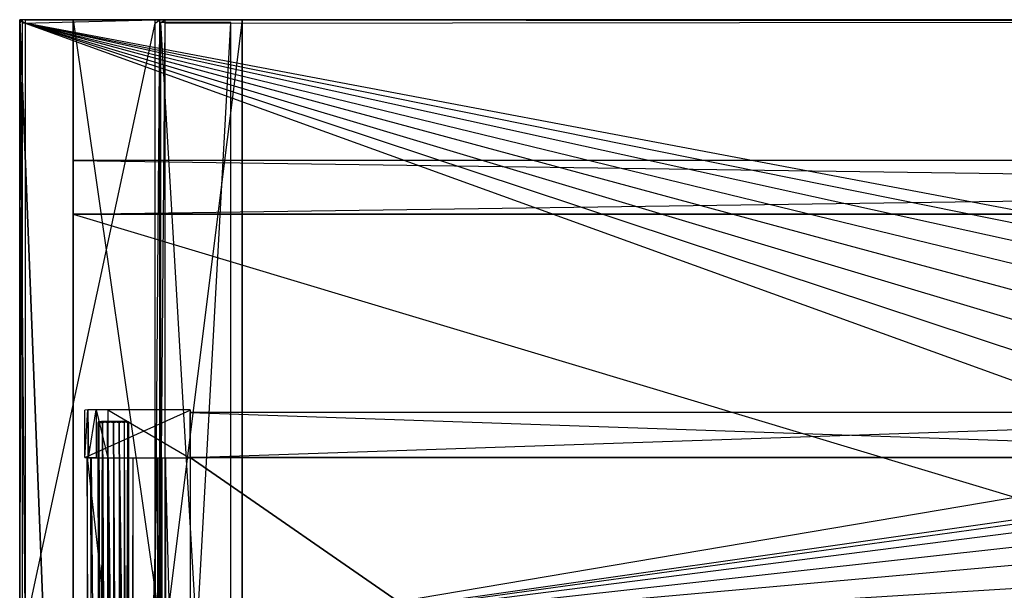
# Model space of a CAD drawing. Extents: x 0 to 1.4, y -0.5 to 0.
# Tile 7 of 22: x 0 to 0.35, y -0.2 to 0. Entities that reach past the tile are written whole.
import ezdxf

# ---------------------------------------------------------------- set-up
doc = ezdxf.new("R2010")
doc.units = 0
for name, color, linetype in [('L11_KORPUS_LEGATO_BO_X_13620__Y', 7, 'CONTINUOUS'), ('L12_KORPUS_LEGATO_RWT_X_13620__', 7, 'CONTINUOUS'), ('L13_KORPUS_LEGATO_3_N_B14400___', 7, 'CONTINUOUS'), ('L15_KORPUS_LEGATO_1_N_B14400___', 7, 'CONTINUOUS'), ('L17_KORPUS_LEGATO_SE_X_190__Y_4', 7, 'CONTINUOUS'), ('L20_DRAWERBOX_LEGATO_REL_6_X_36', 7, 'CONTINUOUS'), ('L22_DRAWERBOX_LEGATO_REL_4_X_13', 7, 'CONTINUOUS'), ('L23_DRAWERBOX_LEGATO_REL_3_X_46', 7, 'CONTINUOUS'), ('L24_DRAWERBOX_LEGATO_REL_2_X_46', 7, 'CONTINUOUS'), ('L25_DRAWERBOX_LEGATO_REL_1_X_37', 7, 'CONTINUOUS'), ('L28_PLATTE_LEGATO_N_B14400__0__', 7, 'CONTINUOUS')]:
    doc.layers.add(name, color=color, linetype=linetype)

msp = doc.modelspace()

# ---------------------------------------------------------------- linework, layer by layer
at = {"layer": 'L11_KORPUS_LEGATO_BO_X_13620__Y', "color": 8}
for points, invisible_edges in [([(0.019, -0.4785, 0.02), (0.019, -0.069, 0.001), (0.019, -0.4785, 0.001), (0.019, -0.4785, 0.02)], 13), ([(0.019, -0.069, 0.001), (0.019, -0.4785, 0.02), (0.019, -0.069, 0.02), (0.019, -0.069, 0.001)], 14), ([(1.381, -0.4785, 0.02), (0.019, -0.069, 0.02), (0.019, -0.4785, 0.02), (1.381, -0.4785, 0.02)], 13), ([(0.019, -0.069, 0.02), (1.381, -0.4785, 0.02), (1.381, -0.069, 0.02), (0.019, -0.069, 0.02)], 14), ([(1.381, -0.069, 0.001), (0.019, -0.4785, 0.001), (0.019, -0.069, 0.001), (1.381, -0.069, 0.001)], 13), ([(0.019, -0.4785, 0.001), (1.381, -0.069, 0.001), (1.381, -0.4785, 0.001), (0.019, -0.4785, 0.001)], 14), ([(0.019, -0.069, 0.02), (1.381, -0.069, 0.001), (0.019, -0.069, 0.001), (0.019, -0.069, 0.02)], 13), ([(1.381, -0.069, 0.001), (0.019, -0.069, 0.02), (1.381, -0.069, 0.02), (1.381, -0.069, 0.001)], 14)]:
    msp.add_3dface(points, dxfattribs=dict(at, invisible_edges=invisible_edges))
at = {"layer": 'L12_KORPUS_LEGATO_RWT_X_13620__', "color": 8}
for points, invisible_edges in [([(0.019, -0.05, 0.1605), (1.381, -0.05, 0.0005), (0.019, -0.05, 0.0005), (0.019, -0.05, 0.1605)], 13), ([(1.381, -0.05, 0.0005), (0.019, -0.05, 0.1605), (1.381, -0.05, 0.1605), (1.381, -0.05, 0.0005)], 14), ([(0.019, -0.069, 0.1605), (0.019, -0.05, 0.0005), (0.019, -0.069, 0.0005), (0.019, -0.069, 0.1605)], 13), ([(0.019, -0.05, 0.0005), (0.019, -0.069, 0.1605), (0.019, -0.05, 0.1605), (0.019, -0.05, 0.0005)], 14), ([(1.381, -0.05, 0.0005), (0.019, -0.069, 0.0005), (0.019, -0.05, 0.0005), (1.381, -0.05, 0.0005)], 13), ([(0.019, -0.069, 0.0005), (1.381, -0.05, 0.0005), (1.381, -0.069, 0.0005), (0.019, -0.069, 0.0005)], 14), ([(1.381, -0.069, 0.1605), (0.019, -0.05, 0.1605), (0.019, -0.069, 0.1605), (1.381, -0.069, 0.1605)], 13), ([(0.019, -0.05, 0.1605), (1.381, -0.069, 0.1605), (1.381, -0.05, 0.1605), (0.019, -0.05, 0.1605)], 14), ([(1.381, -0.069, 0.0005), (0.019, -0.069, 0.1605), (0.019, -0.069, 0.0005), (1.381, -0.069, 0.0005)], 13), ([(0.019, -0.069, 0.1605), (1.381, -0.069, 0.0005), (1.381, -0.069, 0.1605), (0.019, -0.069, 0.1605)], 14)]:
    msp.add_3dface(points, dxfattribs=dict(at, invisible_edges=invisible_edges))
at = {"layer": 'L13_KORPUS_LEGATO_3_N_B14400___', "color": 8}
for points, invisible_edges in [([(0.019, 0, 0.332), (0.079, 0, 0.313), (0.019, 0, 0.313), (0.019, 0, 0.332)], 13), ([(0.079, 0, 0.313), (0.019, 0, 0.332), (0.079, 0, 0.332), (0.079, 0, 0.313)], 14), ([(0.079, 0, 0.313), (0.019, -0.4785, 0.313), (0.019, 0, 0.313), (0.079, 0, 0.313)], 10), ([(0.019, -0.4785, 0.313), (0.079, 0, 0.313), (0.079, -0.4185, 0.313), (0.019, -0.4785, 0.313)], 13), ([(0.019, -0.4785, 0.332), (0.019, 0, 0.313), (0.019, -0.4785, 0.313), (0.019, -0.4785, 0.332)], 13), ([(0.019, 0, 0.313), (0.019, -0.4785, 0.332), (0.019, 0, 0.332), (0.019, 0, 0.313)], 14), ([(0.079, -0.4185, 0.332), (0.019, 0, 0.332), (0.019, -0.4785, 0.332), (0.079, -0.4185, 0.332)], 13), ([(0.019, 0, 0.332), (0.079, -0.4185, 0.332), (0.079, 0, 0.332), (0.019, 0, 0.332)], 14), ([(0.079, 0, 0.313), (0.079, -0.4185, 0.332), (0.079, -0.4185, 0.313), (0.079, 0, 0.313)], 13), ([(0.079, -0.4185, 0.332), (0.079, 0, 0.313), (0.079, 0, 0.332), (0.079, -0.4185, 0.332)], 14)]:
    msp.add_3dface(points, dxfattribs=dict(at, invisible_edges=invisible_edges))
at = {"layer": 'L15_KORPUS_LEGATO_1_N_B14400___', "color": 8}
for points, invisible_edges in [([(0.075, -0.001, 0.332), (0.05, -0.45, 0.332), (0.05, -0.001, 0.332), (0.075, -0.001, 0.332)], 13), ([(0.05, -0.45, 0.332), (0.075, -0.001, 0.332), (0.075, -0.425, 0.332), (0.05, -0.45, 0.332)], 14), ([(0.075, -0.425, 0.342), (0.05, -0.001, 0.342), (0.05, -0.45, 0.342), (0.075, -0.425, 0.342)], 13), ([(0.05, -0.001, 0.342), (0.075, -0.425, 0.342), (0.075, -0.001, 0.342), (0.05, -0.001, 0.342)], 14), ([(0.05, -0.45, 0.342), (0.05, -0.001, 0.332), (0.05, -0.45, 0.332), (0.05, -0.45, 0.342)], 13), ([(0.05, -0.001, 0.332), (0.05, -0.45, 0.342), (0.05, -0.001, 0.342), (0.05, -0.001, 0.332)], 14), ([(0.05, -0.001, 0.342), (0.075, -0.001, 0.332), (0.05, -0.001, 0.332), (0.05, -0.001, 0.342)], 13), ([(0.075, -0.001, 0.332), (0.05, -0.001, 0.342), (0.075, -0.001, 0.342), (0.075, -0.001, 0.332)], 14), ([(0.075, -0.001, 0.332), (0.075, -0.425, 0.342), (0.075, -0.425, 0.332), (0.075, -0.001, 0.332)], 13), ([(0.075, -0.425, 0.342), (0.075, -0.001, 0.332), (0.075, -0.001, 0.342), (0.075, -0.425, 0.342)], 14)]:
    msp.add_3dface(points, dxfattribs=dict(at, invisible_edges=invisible_edges))
at = {"layer": 'L17_KORPUS_LEGATO_SE_X_190__Y_4', "color": 8}
for points, invisible_edges in [([(0.019, -0.479, 0.34), (0, 0, 0.34), (0, -0.479, 0.34), (0.019, -0.479, 0.34)], 13), ([(0, 0, 0.34), (0.019, -0.479, 0.34), (0.019, 0, 0.34), (0, 0, 0.34)], 14), ([(0, 0), (0.019, -0.479), (0, -0.479), (0, 0)], 13), ([(0.019, -0.479), (0, 0), (0.019, 0), (0.019, -0.479)], 14), ([(0, -0.479, 0.34), (0, 0), (0, -0.479), (0, -0.479, 0.34)], 13), ([(0, 0), (0, -0.479, 0.34), (0, 0, 0.34), (0, 0)], 14), ([(0, 0, 0.34), (0.019, 0), (0, 0), (0, 0, 0.34)], 13), ([(0.019, 0), (0, 0, 0.34), (0.019, 0, 0.34), (0.019, 0)], 14), ([(0.019, 0), (0.019, -0.479, 0.34), (0.019, -0.479), (0.019, 0)], 13), ([(0.019, -0.479, 0.34), (0.019, 0), (0.019, 0, 0.34), (0.019, -0.479, 0.34)], 14)]:
    msp.add_3dface(points, dxfattribs=dict(at, invisible_edges=invisible_edges))
at = {"layer": 'L20_DRAWERBOX_LEGATO_REL_6_X_36', "color": 8}
for points, invisible_edges in [([(0.060485, -0.4795, 0.032), (0.024, -0.1555, 0.032), (0.024, -0.4795, 0.032), (0.060485, -0.4795, 0.032)], 13), ([(0.024, -0.1555, 0.032), (0.060485, -0.4795, 0.032), (0.060485, -0.1555, 0.032), (0.024, -0.1555, 0.032)], 14), ([(0.024, -0.1555, 0.032), (0.025286, -0.4795, 0.10758), (0.024, -0.4795, 0.032), (0.024, -0.1555, 0.032)], 13), ([(0.025286, -0.4795, 0.10758), (0.024, -0.1555, 0.032), (0.025286, -0.1555, 0.10758), (0.025286, -0.4795, 0.10758)], 14), ([(0.025286, -0.1555, 0.10758), (0.025533, -0.4795, 0.110955), (0.025286, -0.4795, 0.10758), (0.025286, -0.1555, 0.10758)], 13), ([(0.025533, -0.4795, 0.110955), (0.025286, -0.1555, 0.10758), (0.025533, -0.1555, 0.110955), (0.025533, -0.4795, 0.110955)], 14), ([(0.025533, -0.1555, 0.110955), (0.02788, -0.4795, 0.114232), (0.025533, -0.4795, 0.110955), (0.025533, -0.1555, 0.110955)], 13), ([(0.02788, -0.4795, 0.114232), (0.025533, -0.1555, 0.110955), (0.02788, -0.1555, 0.114232), (0.02788, -0.4795, 0.114232)], 14), ([(0.02788, -0.1555, 0.114232), (0.031526, -0.4795, 0.115948), (0.02788, -0.4795, 0.114232), (0.02788, -0.1555, 0.114232)], 13), ([(0.031526, -0.4795, 0.115948), (0.02788, -0.1555, 0.114232), (0.031526, -0.1555, 0.115948), (0.031526, -0.4795, 0.115948)], 14), ([(0.031526, -0.1555, 0.115948), (0.035589, -0.4795, 0.115998), (0.031526, -0.4795, 0.115948), (0.031526, -0.1555, 0.115948)], 13), ([(0.035589, -0.4795, 0.115998), (0.031526, -0.1555, 0.115948), (0.035589, -0.1555, 0.115998), (0.035589, -0.4795, 0.115998)], 14), ([(0.035589, -0.1555, 0.115998), (0.039428, -0.4795, 0.114666), (0.035589, -0.4795, 0.115998), (0.035589, -0.1555, 0.115998)], 13), ([(0.039428, -0.4795, 0.114666), (0.035589, -0.1555, 0.115998), (0.039428, -0.1555, 0.114666), (0.039428, -0.4795, 0.114666)], 14), ([(0.039428, -0.4795, 0.114666), (0.04018, -0.1555, 0.113598), (0.04018, -0.4795, 0.113598), (0.039428, -0.4795, 0.114666)], 13), ([(0.04018, -0.1555, 0.113598), (0.039428, -0.4795, 0.114666), (0.039428, -0.1555, 0.114666), (0.04018, -0.1555, 0.113598)], 14), ([(0.04018, -0.4795, 0.113598), (0.048889, -0.1555, 0.060646), (0.048889, -0.4795, 0.060646), (0.04018, -0.4795, 0.113598)], 13), ([(0.048889, -0.1555, 0.060646), (0.04018, -0.4795, 0.113598), (0.04018, -0.1555, 0.113598), (0.048889, -0.1555, 0.060646)], 14), ([(0.048889, -0.4795, 0.060646), (0.04947, -0.1555, 0.058607), (0.04947, -0.4795, 0.058607), (0.048889, -0.4795, 0.060646)], 13), ([(0.04947, -0.1555, 0.058607), (0.048889, -0.4795, 0.060646), (0.048889, -0.1555, 0.060646), (0.04947, -0.1555, 0.058607)], 14), ([(0.04947, -0.4795, 0.058607), (0.050433, -0.1555, 0.056719), (0.050433, -0.4795, 0.056719), (0.04947, -0.4795, 0.058607)], 13), ([(0.050433, -0.1555, 0.056719), (0.04947, -0.4795, 0.058607), (0.04947, -0.1555, 0.058607), (0.050433, -0.1555, 0.056719)], 14), ([(0.050433, -0.4795, 0.056719), (0.051741, -0.1555, 0.055052), (0.051741, -0.4795, 0.055052), (0.050433, -0.4795, 0.056719)], 13), ([(0.051741, -0.1555, 0.055052), (0.050433, -0.4795, 0.056719), (0.050433, -0.1555, 0.056719), (0.051741, -0.1555, 0.055052)], 14), ([(0.051741, -0.1555, 0.055052), (0.060485, -0.4795, 0.048743), (0.051741, -0.4795, 0.055052), (0.051741, -0.1555, 0.055052)], 13), ([(0.060485, -0.4795, 0.048743), (0.051741, -0.1555, 0.055052), (0.060485, -0.1555, 0.048743), (0.060485, -0.4795, 0.048743)], 14), ([(0.060485, -0.4795, 0.048743), (0.060485, -0.1555, 0.032), (0.060485, -0.4795, 0.032), (0.060485, -0.4795, 0.048743)], 13), ([(0.060485, -0.1555, 0.032), (0.060485, -0.4795, 0.048743), (0.060485, -0.1555, 0.048743), (0.060485, -0.1555, 0.032)], 14)]:
    msp.add_3dface(points, dxfattribs=dict(at, invisible_edges=invisible_edges))
at = {"layer": 'L22_DRAWERBOX_LEGATO_REL_4_X_13', "color": 8}
for points, invisible_edges in [([(0.027831, -0.142651, 0.1666), (0.028243, -0.143025, 0.168674), (0.027831, -0.143025, 0.1666), (0.027831, -0.142651, 0.1666)], 13), ([(0.028243, -0.143025, 0.168674), (0.027831, -0.142651, 0.1666), (0.028243, -0.142651, 0.168674), (0.028243, -0.143025, 0.168674)], 14), ([(0.028243, -0.142651, 0.164526), (0.027831, -0.143025, 0.1666), (0.028243, -0.143025, 0.164526), (0.028243, -0.142651, 0.164526)], 13), ([(0.027831, -0.143025, 0.1666), (0.028243, -0.142651, 0.164526), (0.027831, -0.142651, 0.1666), (0.027831, -0.143025, 0.1666)], 14), ([(0.029336, -0.142651, 0.164979), (0.027831, -0.142651, 0.1666), (0.028243, -0.142651, 0.164526), (0.029336, -0.142651, 0.164979)], 13), ([(0.027831, -0.142651, 0.1666), (0.029336, -0.142651, 0.164979), (0.029013, -0.142651, 0.1666), (0.027831, -0.142651, 0.1666)], 14), ([(0.029336, -0.142651, 0.168221), (0.027831, -0.142651, 0.1666), (0.029013, -0.142651, 0.1666), (0.029336, -0.142651, 0.168221)], 13), ([(0.027831, -0.142651, 0.1666), (0.029336, -0.142651, 0.168221), (0.028243, -0.142651, 0.168674), (0.027831, -0.142651, 0.1666)], 14), ([(0.027831, -0.143025, 0.1666), (0.028243, -0.452987, 0.168674), (0.027831, -0.452987, 0.1666), (0.027831, -0.143025, 0.1666)], 13), ([(0.028243, -0.452987, 0.168674), (0.027831, -0.143025, 0.1666), (0.028243, -0.143025, 0.168674), (0.028243, -0.452987, 0.168674)], 14), ([(0.028243, -0.143025, 0.164526), (0.027831, -0.452987, 0.1666), (0.028243, -0.452987, 0.164526), (0.028243, -0.143025, 0.164526)], 13), ([(0.027831, -0.452987, 0.1666), (0.028243, -0.143025, 0.164526), (0.027831, -0.143025, 0.1666), (0.027831, -0.452987, 0.1666)], 14), ([(0.028243, -0.142651, 0.168674), (0.029418, -0.143025, 0.170432), (0.028243, -0.143025, 0.168674), (0.028243, -0.142651, 0.168674)], 13), ([(0.029418, -0.143025, 0.170432), (0.028243, -0.142651, 0.168674), (0.029418, -0.142651, 0.170432), (0.029418, -0.143025, 0.170432)], 14), ([(0.029418, -0.142651, 0.162768), (0.028243, -0.143025, 0.164526), (0.029418, -0.143025, 0.162768), (0.029418, -0.142651, 0.162768)], 13), ([(0.028243, -0.143025, 0.164526), (0.029418, -0.142651, 0.162768), (0.028243, -0.142651, 0.164526), (0.028243, -0.143025, 0.164526)], 14), ([(0.030254, -0.142651, 0.163604), (0.028243, -0.142651, 0.164526), (0.029418, -0.142651, 0.162768), (0.030254, -0.142651, 0.163604)], 13), ([(0.028243, -0.142651, 0.164526), (0.030254, -0.142651, 0.163604), (0.029336, -0.142651, 0.164979), (0.028243, -0.142651, 0.164526)], 14), ([(0.030254, -0.142651, 0.169596), (0.028243, -0.142651, 0.168674), (0.029336, -0.142651, 0.168221), (0.030254, -0.142651, 0.169596)], 13), ([(0.028243, -0.142651, 0.168674), (0.030254, -0.142651, 0.169596), (0.029418, -0.142651, 0.170432), (0.028243, -0.142651, 0.168674)], 14), ([(0.028243, -0.143025, 0.168674), (0.029418, -0.452987, 0.170432), (0.028243, -0.452987, 0.168674), (0.028243, -0.143025, 0.168674)], 13), ([(0.029418, -0.452987, 0.170432), (0.028243, -0.143025, 0.168674), (0.029418, -0.143025, 0.170432), (0.029418, -0.452987, 0.170432)], 14), ([(0.029418, -0.143025, 0.162768), (0.028243, -0.452987, 0.164526), (0.029418, -0.452987, 0.162768), (0.029418, -0.143025, 0.162768)], 13), ([(0.028243, -0.452987, 0.164526), (0.029418, -0.143025, 0.162768), (0.028243, -0.143025, 0.164526), (0.028243, -0.452987, 0.164526)], 14), ([(0.029336, -0.142651, 0.164979), (0.037487, -0.142651, 0.1666), (0.029013, -0.142651, 0.1666), (0.029336, -0.142651, 0.164979)], 13), ([(0.029013, -0.142651, 0.1666), (0.037487, -0.142651, 0.1666), (0.029336, -0.142651, 0.168221), (0.029013, -0.142651, 0.1666)], 10), ([(0.030254, -0.142651, 0.163604), (0.036246, -0.142651, 0.163604), (0.029336, -0.142651, 0.164979), (0.030254, -0.142651, 0.163604)], 10), ([(0.029336, -0.142651, 0.164979), (0.036246, -0.142651, 0.163604), (0.037165, -0.142651, 0.164979), (0.029336, -0.142651, 0.164979)], 13), ([(0.029336, -0.142651, 0.164979), (0.037165, -0.142651, 0.164979), (0.037487, -0.142651, 0.1666), (0.029336, -0.142651, 0.164979)], 10), ([(0.029336, -0.142651, 0.168221), (0.037487, -0.142651, 0.1666), (0.037165, -0.142651, 0.168221), (0.029336, -0.142651, 0.168221)], 13), ([(0.029336, -0.142651, 0.168221), (0.037165, -0.142651, 0.168221), (0.030254, -0.142651, 0.169596), (0.029336, -0.142651, 0.168221)], 14), ([(0.031176, -0.142651, 0.171607), (0.029418, -0.143025, 0.170432), (0.029418, -0.142651, 0.170432), (0.031176, -0.142651, 0.171607)], 13), ([(0.029418, -0.143025, 0.170432), (0.031176, -0.142651, 0.171607), (0.031176, -0.143025, 0.171607), (0.029418, -0.143025, 0.170432)], 14), ([(0.031176, -0.143025, 0.161593), (0.029418, -0.142651, 0.162768), (0.029418, -0.143025, 0.162768), (0.031176, -0.143025, 0.161593)], 13), ([(0.029418, -0.142651, 0.162768), (0.031176, -0.143025, 0.161593), (0.031176, -0.142651, 0.161593), (0.029418, -0.142651, 0.162768)], 14), ([(0.031629, -0.142651, 0.162686), (0.029418, -0.142651, 0.162768), (0.031176, -0.142651, 0.161593), (0.031629, -0.142651, 0.162686)], 13), ([(0.029418, -0.142651, 0.162768), (0.031629, -0.142651, 0.162686), (0.030254, -0.142651, 0.163604), (0.029418, -0.142651, 0.162768)], 14), ([(0.031629, -0.142651, 0.170514), (0.029418, -0.142651, 0.170432), (0.030254, -0.142651, 0.169596), (0.031629, -0.142651, 0.170514)], 13), ([(0.029418, -0.142651, 0.170432), (0.031629, -0.142651, 0.170514), (0.031176, -0.142651, 0.171607), (0.029418, -0.142651, 0.170432)], 14), ([(0.029418, -0.143025, 0.170432), (0.031176, -0.452987, 0.171607), (0.029418, -0.452987, 0.170432), (0.029418, -0.143025, 0.170432)], 13), ([(0.031176, -0.452987, 0.171607), (0.029418, -0.143025, 0.170432), (0.031176, -0.143025, 0.171607), (0.031176, -0.452987, 0.171607)], 14), ([(0.031176, -0.452987, 0.161593), (0.029418, -0.143025, 0.162768), (0.029418, -0.452987, 0.162768), (0.031176, -0.452987, 0.161593)], 13), ([(0.029418, -0.143025, 0.162768), (0.031176, -0.452987, 0.161593), (0.031176, -0.143025, 0.161593), (0.029418, -0.143025, 0.162768)], 14), ([(0.031629, -0.142651, 0.162686), (0.034872, -0.142651, 0.162686), (0.030254, -0.142651, 0.163604), (0.031629, -0.142651, 0.162686)], 10), ([(0.030254, -0.142651, 0.163604), (0.034872, -0.142651, 0.162686), (0.036246, -0.142651, 0.163604), (0.030254, -0.142651, 0.163604)], 13), ([(0.030254, -0.142651, 0.169596), (0.037165, -0.142651, 0.168221), (0.036246, -0.142651, 0.169596), (0.030254, -0.142651, 0.169596)], 15), ([(0.030254, -0.142651, 0.169596), (0.036246, -0.142651, 0.169596), (0.031629, -0.142651, 0.170514), (0.030254, -0.142651, 0.169596)], 15), ([(0.03325, -0.142651, 0.172019), (0.031176, -0.143025, 0.171607), (0.031176, -0.142651, 0.171607), (0.03325, -0.142651, 0.172019)], 13), ([(0.031176, -0.143025, 0.171607), (0.03325, -0.142651, 0.172019), (0.03325, -0.143025, 0.172019), (0.031176, -0.143025, 0.171607)], 14), ([(0.03325, -0.143025, 0.161181), (0.031176, -0.142651, 0.161593), (0.031176, -0.143025, 0.161593), (0.03325, -0.143025, 0.161181)], 13), ([(0.031176, -0.142651, 0.161593), (0.03325, -0.143025, 0.161181), (0.03325, -0.142651, 0.161181), (0.031176, -0.142651, 0.161593)], 14), ([(0.03325, -0.142651, 0.162363), (0.031176, -0.142651, 0.161593), (0.03325, -0.142651, 0.161181), (0.03325, -0.142651, 0.162363)], 13), ([(0.031176, -0.142651, 0.161593), (0.03325, -0.142651, 0.162363), (0.031629, -0.142651, 0.162686), (0.031176, -0.142651, 0.161593)], 14), ([(0.03325, -0.142651, 0.170837), (0.031176, -0.142651, 0.171607), (0.031629, -0.142651, 0.170514), (0.03325, -0.142651, 0.170837)], 13), ([(0.031176, -0.142651, 0.171607), (0.03325, -0.142651, 0.170837), (0.03325, -0.142651, 0.172019), (0.031176, -0.142651, 0.171607)], 14), ([(0.031176, -0.143025, 0.171607), (0.03325, -0.452987, 0.172019), (0.031176, -0.452987, 0.171607), (0.031176, -0.143025, 0.171607)], 13), ([(0.03325, -0.452987, 0.172019), (0.031176, -0.143025, 0.171607), (0.03325, -0.143025, 0.172019), (0.03325, -0.452987, 0.172019)], 14), ([(0.03325, -0.452987, 0.161181), (0.031176, -0.143025, 0.161593), (0.031176, -0.452987, 0.161593), (0.03325, -0.452987, 0.161181)], 13), ([(0.031176, -0.143025, 0.161593), (0.03325, -0.452987, 0.161181), (0.03325, -0.143025, 0.161181), (0.031176, -0.143025, 0.161593)], 14), ([(0.034872, -0.142651, 0.162686), (0.031629, -0.142651, 0.162686), (0.03325, -0.142651, 0.162363), (0.034872, -0.142651, 0.162686)], 13), ([(0.031629, -0.142651, 0.170514), (0.036246, -0.142651, 0.169596), (0.034872, -0.142651, 0.170514), (0.031629, -0.142651, 0.170514)], 15), ([(0.031629, -0.142651, 0.170514), (0.034872, -0.142651, 0.170514), (0.03325, -0.142651, 0.170837), (0.031629, -0.142651, 0.170514)], 15), ([(0.035324, -0.143025, 0.161593), (0.03325, -0.142651, 0.161181), (0.03325, -0.143025, 0.161181), (0.035324, -0.143025, 0.161593)], 13), ([(0.03325, -0.142651, 0.161181), (0.035324, -0.143025, 0.161593), (0.035324, -0.142651, 0.161593), (0.03325, -0.142651, 0.161181)], 14), ([(0.035324, -0.142651, 0.171607), (0.03325, -0.143025, 0.172019), (0.03325, -0.142651, 0.172019), (0.035324, -0.142651, 0.171607)], 13), ([(0.03325, -0.143025, 0.172019), (0.035324, -0.142651, 0.171607), (0.035324, -0.143025, 0.171607), (0.03325, -0.143025, 0.172019)], 14), ([(0.035324, -0.142651, 0.171607), (0.03325, -0.142651, 0.170837), (0.034872, -0.142651, 0.170514), (0.035324, -0.142651, 0.171607)], 13), ([(0.03325, -0.142651, 0.170837), (0.035324, -0.142651, 0.171607), (0.03325, -0.142651, 0.172019), (0.03325, -0.142651, 0.170837)], 14), ([(0.035324, -0.142651, 0.161593), (0.03325, -0.142651, 0.162363), (0.03325, -0.142651, 0.161181), (0.035324, -0.142651, 0.161593)], 13), ([(0.03325, -0.142651, 0.162363), (0.035324, -0.142651, 0.161593), (0.034872, -0.142651, 0.162686), (0.03325, -0.142651, 0.162363)], 14), ([(0.035324, -0.452987, 0.161593), (0.03325, -0.143025, 0.161181), (0.03325, -0.452987, 0.161181), (0.035324, -0.452987, 0.161593)], 13), ([(0.03325, -0.143025, 0.161181), (0.035324, -0.452987, 0.161593), (0.035324, -0.143025, 0.161593), (0.03325, -0.143025, 0.161181)], 14), ([(0.03325, -0.143025, 0.172019), (0.035324, -0.452987, 0.171607), (0.03325, -0.452987, 0.172019), (0.03325, -0.143025, 0.172019)], 13), ([(0.035324, -0.452987, 0.171607), (0.03325, -0.143025, 0.172019), (0.035324, -0.143025, 0.171607), (0.035324, -0.452987, 0.171607)], 14), ([(0.037082, -0.142651, 0.170432), (0.034872, -0.142651, 0.170514), (0.036246, -0.142651, 0.169596), (0.037082, -0.142651, 0.170432)], 13), ([(0.034872, -0.142651, 0.170514), (0.037082, -0.142651, 0.170432), (0.035324, -0.142651, 0.171607), (0.034872, -0.142651, 0.170514)], 14), ([(0.037082, -0.142651, 0.162768), (0.034872, -0.142651, 0.162686), (0.035324, -0.142651, 0.161593), (0.037082, -0.142651, 0.162768)], 13), ([(0.034872, -0.142651, 0.162686), (0.037082, -0.142651, 0.162768), (0.036246, -0.142651, 0.163604), (0.034872, -0.142651, 0.162686)], 14), ([(0.037082, -0.143025, 0.162768), (0.035324, -0.142651, 0.161593), (0.035324, -0.143025, 0.161593), (0.037082, -0.143025, 0.162768)], 13), ([(0.035324, -0.142651, 0.161593), (0.037082, -0.143025, 0.162768), (0.037082, -0.142651, 0.162768), (0.035324, -0.142651, 0.161593)], 14), ([(0.037082, -0.142651, 0.170432), (0.035324, -0.143025, 0.171607), (0.035324, -0.142651, 0.171607), (0.037082, -0.142651, 0.170432)], 13), ([(0.035324, -0.143025, 0.171607), (0.037082, -0.142651, 0.170432), (0.037082, -0.143025, 0.170432), (0.035324, -0.143025, 0.171607)], 14), ([(0.037082, -0.452987, 0.162768), (0.035324, -0.143025, 0.161593), (0.035324, -0.452987, 0.161593), (0.037082, -0.452987, 0.162768)], 13), ([(0.035324, -0.143025, 0.161593), (0.037082, -0.452987, 0.162768), (0.037082, -0.143025, 0.162768), (0.035324, -0.143025, 0.161593)], 14), ([(0.035324, -0.143025, 0.171607), (0.037082, -0.452987, 0.170432), (0.035324, -0.452987, 0.171607), (0.035324, -0.143025, 0.171607)], 13), ([(0.037082, -0.452987, 0.170432), (0.035324, -0.143025, 0.171607), (0.037082, -0.143025, 0.170432), (0.037082, -0.452987, 0.170432)], 14), ([(0.038257, -0.142651, 0.168674), (0.036246, -0.142651, 0.169596), (0.037165, -0.142651, 0.168221), (0.038257, -0.142651, 0.168674)], 13), ([(0.036246, -0.142651, 0.169596), (0.038257, -0.142651, 0.168674), (0.037082, -0.142651, 0.170432), (0.036246, -0.142651, 0.169596)], 14), ([(0.038257, -0.142651, 0.164526), (0.036246, -0.142651, 0.163604), (0.037082, -0.142651, 0.162768), (0.038257, -0.142651, 0.164526)], 13), ([(0.036246, -0.142651, 0.163604), (0.038257, -0.142651, 0.164526), (0.037165, -0.142651, 0.164979), (0.036246, -0.142651, 0.163604)], 14), ([(0.038257, -0.143025, 0.164526), (0.037082, -0.142651, 0.162768), (0.037082, -0.143025, 0.162768), (0.038257, -0.143025, 0.164526)], 13), ([(0.037082, -0.142651, 0.162768), (0.038257, -0.143025, 0.164526), (0.038257, -0.142651, 0.164526), (0.037082, -0.142651, 0.162768)], 14), ([(0.037082, -0.143025, 0.170432), (0.038257, -0.142651, 0.168674), (0.038257, -0.143025, 0.168674), (0.037082, -0.143025, 0.170432)], 13), ([(0.038257, -0.142651, 0.168674), (0.037082, -0.143025, 0.170432), (0.037082, -0.142651, 0.170432), (0.038257, -0.142651, 0.168674)], 14), ([(0.038257, -0.452987, 0.164526), (0.037082, -0.143025, 0.162768), (0.037082, -0.452987, 0.162768), (0.038257, -0.452987, 0.164526)], 13), ([(0.037082, -0.143025, 0.162768), (0.038257, -0.452987, 0.164526), (0.038257, -0.143025, 0.164526), (0.037082, -0.143025, 0.162768)], 14), ([(0.037082, -0.452987, 0.170432), (0.038257, -0.143025, 0.168674), (0.038257, -0.452987, 0.168674), (0.037082, -0.452987, 0.170432)], 13), ([(0.038257, -0.143025, 0.168674), (0.037082, -0.452987, 0.170432), (0.037082, -0.143025, 0.170432), (0.038257, -0.143025, 0.168674)], 14), ([(0.037487, -0.142651, 0.1666), (0.038257, -0.142651, 0.168674), (0.037165, -0.142651, 0.168221), (0.037487, -0.142651, 0.1666)], 14), ([(0.03867, -0.142651, 0.1666), (0.037165, -0.142651, 0.164979), (0.038257, -0.142651, 0.164526), (0.03867, -0.142651, 0.1666)], 13), ([(0.037165, -0.142651, 0.164979), (0.03867, -0.142651, 0.1666), (0.037487, -0.142651, 0.1666), (0.037165, -0.142651, 0.164979)], 14), ([(0.038257, -0.142651, 0.168674), (0.037487, -0.142651, 0.1666), (0.03867, -0.142651, 0.1666), (0.038257, -0.142651, 0.168674)], 13), ([(0.03867, -0.143025, 0.1666), (0.038257, -0.142651, 0.164526), (0.038257, -0.143025, 0.164526), (0.03867, -0.143025, 0.1666)], 13), ([(0.038257, -0.142651, 0.164526), (0.03867, -0.143025, 0.1666), (0.03867, -0.142651, 0.1666), (0.038257, -0.142651, 0.164526)], 14), ([(0.038257, -0.143025, 0.168674), (0.03867, -0.142651, 0.1666), (0.03867, -0.143025, 0.1666), (0.038257, -0.143025, 0.168674)], 13), ([(0.03867, -0.142651, 0.1666), (0.038257, -0.143025, 0.168674), (0.038257, -0.142651, 0.168674), (0.03867, -0.142651, 0.1666)], 14), ([(0.03867, -0.452987, 0.1666), (0.038257, -0.143025, 0.164526), (0.038257, -0.452987, 0.164526), (0.03867, -0.452987, 0.1666)], 13), ([(0.038257, -0.143025, 0.164526), (0.03867, -0.452987, 0.1666), (0.03867, -0.143025, 0.1666), (0.038257, -0.143025, 0.164526)], 14), ([(0.038257, -0.452987, 0.168674), (0.03867, -0.143025, 0.1666), (0.03867, -0.452987, 0.1666), (0.038257, -0.452987, 0.168674)], 13), ([(0.03867, -0.143025, 0.1666), (0.038257, -0.452987, 0.168674), (0.038257, -0.143025, 0.168674), (0.03867, -0.143025, 0.1666)], 14)]:
    msp.add_3dface(points, dxfattribs=dict(at, invisible_edges=invisible_edges))
at = {"layer": 'L23_DRAWERBOX_LEGATO_REL_3_X_46', "color": 8}
for points, invisible_edges in [([(0.060485, -0.1555, 0.048), (0.529515, -0.1555, 0.032), (0.060485, -0.1555, 0.032), (0.060485, -0.1555, 0.048)], 13), ([(0.529515, -0.1555, 0.032), (0.060485, -0.1555, 0.048), (0.529515, -0.1555, 0.048), (0.529515, -0.1555, 0.032)], 14), ([(0.529515, -0.4795, 0.048), (0.060485, -0.1555, 0.048), (0.060485, -0.4795, 0.048), (0.529515, -0.4795, 0.048)], 13), ([(0.060485, -0.1555, 0.048), (0.529515, -0.4795, 0.048), (0.529515, -0.1555, 0.048), (0.060485, -0.1555, 0.048)], 14), ([(0.060485, -0.1555, 0.032), (0.529515, -0.4795, 0.032), (0.060485, -0.4795, 0.032), (0.060485, -0.1555, 0.032)], 13), ([(0.529515, -0.4795, 0.032), (0.060485, -0.1555, 0.032), (0.529515, -0.1555, 0.032), (0.529515, -0.4795, 0.032)], 14), ([(0.060485, -0.4795, 0.048), (0.060485, -0.1555, 0.032), (0.060485, -0.4795, 0.032), (0.060485, -0.4795, 0.048)], 13), ([(0.060485, -0.1555, 0.032), (0.060485, -0.4795, 0.048), (0.060485, -0.1555, 0.048), (0.060485, -0.1555, 0.032)], 14)]:
    msp.add_3dface(points, dxfattribs=dict(at, invisible_edges=invisible_edges))
at = {"layer": 'L24_DRAWERBOX_LEGATO_REL_2_X_46', "color": 8}
for points, invisible_edges in [([(0.529515, -0.1555, 0.167), (0.060485, -0.1395, 0.167), (0.060485, -0.1555, 0.167), (0.529515, -0.1555, 0.167)], 13), ([(0.060485, -0.1395, 0.167), (0.529515, -0.1555, 0.167), (0.529515, -0.1395, 0.167), (0.060485, -0.1395, 0.167)], 14), ([(0.060485, -0.1395, 0.032), (0.529515, -0.1395, 0.167), (0.529515, -0.1395, 0.032), (0.060485, -0.1395, 0.032)], 13), ([(0.529515, -0.1395, 0.167), (0.060485, -0.1395, 0.032), (0.060485, -0.1395, 0.167), (0.529515, -0.1395, 0.167)], 14), ([(0.529515, -0.1395, 0.032), (0.060485, -0.1555, 0.032), (0.060485, -0.1395, 0.032), (0.529515, -0.1395, 0.032)], 13), ([(0.060485, -0.1555, 0.032), (0.529515, -0.1395, 0.032), (0.529515, -0.1555, 0.032), (0.060485, -0.1555, 0.032)], 14), ([(0.060485, -0.1555, 0.167), (0.060485, -0.1395, 0.032), (0.060485, -0.1555, 0.032), (0.060485, -0.1555, 0.167)], 13), ([(0.060485, -0.1395, 0.032), (0.060485, -0.1555, 0.167), (0.060485, -0.1395, 0.167), (0.060485, -0.1395, 0.032)], 14), ([(0.529515, -0.1555, 0.167), (0.060485, -0.1555, 0.032), (0.529515, -0.1555, 0.032), (0.529515, -0.1555, 0.167)], 13), ([(0.060485, -0.1555, 0.032), (0.529515, -0.1555, 0.167), (0.060485, -0.1555, 0.167), (0.060485, -0.1555, 0.032)], 14)]:
    msp.add_3dface(points, dxfattribs=dict(at, invisible_edges=invisible_edges))
at = {"layer": 'L25_DRAWERBOX_LEGATO_REL_1_X_37', "color": 8}
for points, invisible_edges in [([(0.060485, -0.138513, 0.1674), (0.023142, -0.138651, 0.032007), (0.024237, -0.138468, 0.157951), (0.060485, -0.138513, 0.1674)], 14), ([(0.024237, -0.138468, 0.157951), (0.023142, -0.155499, 0.032007), (0.024237, -0.155682, 0.157951), (0.024237, -0.138468, 0.157951)], 13), ([(0.023142, -0.155499, 0.032007), (0.024237, -0.138468, 0.157951), (0.023142, -0.138651, 0.032007), (0.023142, -0.155499, 0.032007)], 14), ([(0.060485, -0.138513, 0.1674), (0.060485, -0.13865, 0.032), (0.023142, -0.138651, 0.032007), (0.060485, -0.138513, 0.1674)], 14), ([(0.060485, -0.13865, 0.032), (0.023142, -0.155499, 0.032007), (0.023142, -0.138651, 0.032007), (0.060485, -0.13865, 0.032)], 13), ([(0.023142, -0.155499, 0.032007), (0.060485, -0.13865, 0.032), (0.060485, -0.1555, 0.032), (0.023142, -0.155499, 0.032007)], 14), ([(0.060485, -0.138513, 0.1674), (0.024237, -0.138468, 0.157951), (0.027167, -0.138536, 0.165411), (0.060485, -0.138513, 0.1674)], 14), ([(0.027167, -0.138536, 0.165411), (0.024237, -0.138468, 0.157951), (0.024482, -0.138542, 0.16166), (0.027167, -0.138536, 0.165411)], 14), ([(0.024482, -0.155608, 0.16166), (0.024237, -0.138468, 0.157951), (0.024237, -0.155682, 0.157951), (0.024482, -0.155608, 0.16166)], 13), ([(0.024237, -0.138468, 0.157951), (0.024482, -0.155608, 0.16166), (0.024482, -0.138542, 0.16166), (0.024237, -0.138468, 0.157951)], 14), ([(0.027167, -0.138536, 0.165411), (0.024482, -0.155608, 0.16166), (0.027167, -0.155614, 0.165411), (0.027167, -0.138536, 0.165411)], 13), ([(0.024482, -0.155608, 0.16166), (0.027167, -0.138536, 0.165411), (0.024482, -0.138542, 0.16166), (0.024482, -0.155608, 0.16166)], 14), ([(0.060485, -0.138513, 0.1674), (0.027167, -0.138536, 0.165411), (0.031279, -0.138525, 0.167347), (0.060485, -0.138513, 0.1674)], 14), ([(0.027167, -0.138536, 0.165411), (0.031279, -0.155625, 0.167347), (0.031279, -0.138525, 0.167347), (0.027167, -0.138536, 0.165411)], 14), ([(0.031279, -0.155625, 0.167347), (0.027167, -0.138536, 0.165411), (0.027167, -0.155614, 0.165411), (0.031279, -0.155625, 0.167347)], 13), ([(0.031279, -0.138525, 0.167347), (0.060485, -0.155637, 0.1674), (0.060485, -0.138513, 0.1674), (0.031279, -0.138525, 0.167347)], 14), ([(0.060485, -0.155637, 0.1674), (0.031279, -0.138525, 0.167347), (0.031279, -0.155625, 0.167347), (0.060485, -0.155637, 0.1674)], 13), ([(0.060485, -0.1555, 0.032), (0.060485, -0.138513, 0.1674), (0.060485, -0.155637, 0.1674), (0.060485, -0.1555, 0.032)], 13), ([(0.060485, -0.138513, 0.1674), (0.060485, -0.1555, 0.032), (0.060485, -0.13865, 0.032), (0.060485, -0.138513, 0.1674)], 14), ([(0.024237, -0.155682, 0.157951), (0.023142, -0.155499, 0.032007), (0.060485, -0.1555, 0.032), (0.024237, -0.155682, 0.157951)], 14), ([(0.060485, -0.155637, 0.1674), (0.024237, -0.155682, 0.157951), (0.060485, -0.1555, 0.032), (0.060485, -0.155637, 0.1674)], 14), ([(0.027167, -0.155614, 0.165411), (0.024482, -0.155608, 0.16166), (0.024237, -0.155682, 0.157951), (0.027167, -0.155614, 0.165411)], 14), ([(0.060485, -0.155637, 0.1674), (0.027167, -0.155614, 0.165411), (0.024237, -0.155682, 0.157951), (0.060485, -0.155637, 0.1674)], 14), ([(0.060485, -0.155637, 0.1674), (0.031279, -0.155625, 0.167347), (0.027167, -0.155614, 0.165411), (0.060485, -0.155637, 0.1674)], 14)]:
    msp.add_3dface(points, dxfattribs=dict(at, invisible_edges=invisible_edges))
at = {"layer": 'L28_PLATTE_LEGATO_N_B14400__0__', "color": 8}
for points, invisible_edges in [([(0, 0, 0.3732), (0.002933, 0, 0.372564), (0.001013, 0, 0.372564), (0, 0, 0.3732)], 13), ([(0.002933, 0, 0.372564), (0, 0, 0.3732), (0.00192, 0, 0.3732), (0.002933, 0, 0.372564)], 14), ([(0, -0.001197, 0.374378), (0, 0, 0.3732), (0, -0.001197, 0.3732), (0, -0.001197, 0.374378)], 13), ([(0, 0, 0.3732), (0, -0.001197, 0.374378), (0, 0, 0.374378), (0, 0, 0.3732)], 14), ([(0, 0, 0.378361), (0.00192, 0, 0.374378), (0, 0, 0.374378), (0, 0, 0.378361)], 13), ([(0.00192, 0, 0.374378), (0, 0, 0.378361), (0.00192, 0, 0.378361), (0.00192, 0, 0.374378)], 14), ([(0.001013, 0, 0.372564), (0, -0.001197, 0.3732), (0, 0, 0.3732), (0.001013, 0, 0.372564)], 13), ([(0, -0.001197, 0.3732), (0.001013, 0, 0.372564), (0.001013, -0.001197, 0.372564), (0, -0.001197, 0.3732)], 14), ([(0.00192, -0.001197, 0.38), (0, 0, 0.38), (0, -0.001197, 0.38), (0.00192, -0.001197, 0.38)], 13), ([(0, 0, 0.38), (0.00192, -0.001197, 0.38), (0.00192, 0, 0.38), (0, 0, 0.38)], 14), ([(0, 0, 0.38), (0.00192, 0, 0.378361), (0, 0, 0.378361), (0, 0, 0.38)], 13), ([(0.00192, 0, 0.378361), (0, 0, 0.38), (0.00192, 0, 0.38), (0.00192, 0, 0.378361)], 14), ([(0, 0, 0.374378), (0.00192, 0, 0.3732), (0, 0, 0.3732), (0, 0, 0.374378)], 13), ([(0.00192, 0, 0.3732), (0, 0, 0.374378), (0.00192, 0, 0.374378), (0.00192, 0, 0.3732)], 14), ([(0, -0.001197, 0.378361), (0, 0, 0.374378), (0, -0.001197, 0.374378), (0, -0.001197, 0.378361)], 13), ([(0, 0, 0.374378), (0, -0.001197, 0.378361), (0, 0, 0.378361), (0, 0, 0.374378)], 14), ([(0, -0.001197, 0.38), (0, 0, 0.378361), (0, -0.001197, 0.378361), (0, -0.001197, 0.38)], 13), ([(0, 0, 0.378361), (0, -0.001197, 0.38), (0, 0, 0.38), (0, 0, 0.378361)], 14), ([(0.001013, 0, 0.372564), (0.049961, 0, 0.343069), (0.048041, 0, 0.343069), (0.001013, 0, 0.372564)], 13), ([(0.049961, 0, 0.343069), (0.001013, 0, 0.372564), (0.002933, 0, 0.372564), (0.049961, 0, 0.343069)], 14), ([(0.048041, 0, 0.343069), (0.001013, -0.001197, 0.372564), (0.001013, 0, 0.372564), (0.048041, 0, 0.343069)], 13), ([(0.001013, -0.001197, 0.372564), (0.048041, 0, 0.343069), (0.048041, -0.001197, 0.343069), (0.001013, -0.001197, 0.372564)], 14), ([(0.00192, 0, 0.378361), (1.398322, 0, 0.374378), (0.00192, 0, 0.374378), (0.00192, 0, 0.378361)], 13), ([(1.398322, 0, 0.374378), (0.00192, 0, 0.378361), (1.398322, 0, 0.378361), (1.398322, 0, 0.374378)], 14), ([(0.00192, 0, 0.38), (1.398322, 0, 0.378361), (0.00192, 0, 0.378361), (0.00192, 0, 0.38)], 13), ([(1.398322, 0, 0.378361), (0.00192, 0, 0.38), (1.398322, 0, 0.38), (1.398322, 0, 0.378361)], 14), ([(0.00192, 0, 0.3732), (1.397308, 0, 0.372564), (0.002933, 0, 0.372564), (0.00192, 0, 0.3732)], 13), ([(1.397308, 0, 0.372564), (0.00192, 0, 0.3732), (1.398322, 0, 0.3732), (1.397308, 0, 0.372564)], 14), ([(0.00192, 0, 0.374378), (1.398322, 0, 0.3732), (0.00192, 0, 0.3732), (0.00192, 0, 0.374378)], 13), ([(1.398322, 0, 0.3732), (0.00192, 0, 0.374378), (1.398322, 0, 0.374378), (1.398322, 0, 0.3732)], 14), ([(1.398322, -0.001197, 0.38), (0.00192, 0, 0.38), (0.00192, -0.001197, 0.38), (1.398322, -0.001197, 0.38)], 13), ([(0.00192, 0, 0.38), (1.398322, -0.001197, 0.38), (1.398322, 0, 0.38), (0.00192, 0, 0.38)], 14), ([(0.002933, 0, 0.372564), (1.350281, 0, 0.343069), (0.049961, 0, 0.343069), (0.002933, 0, 0.372564)], 13), ([(1.350281, 0, 0.343069), (0.002933, 0, 0.372564), (1.397308, 0, 0.372564), (1.350281, 0, 0.343069)], 14), ([(0.049744, 0, 0.342), (0.048041, -0.001197, 0.343069), (0.048041, 0, 0.343069), (0.049744, 0, 0.342)], 13), ([(0.048041, -0.001197, 0.343069), (0.049744, 0, 0.342), (0.049744, -0.001197, 0.342), (0.048041, -0.001197, 0.343069)], 14), ([(0.048041, 0, 0.343069), (0.051665, 0, 0.342), (0.049744, 0, 0.342), (0.048041, 0, 0.343069)], 13), ([(0.051665, 0, 0.342), (0.048041, 0, 0.343069), (0.049961, 0, 0.343069), (0.051665, 0, 0.342)], 14), ([(0.051665, 0, 0.342), (0.049744, -0.001197, 0.342), (0.049744, 0, 0.342), (0.051665, 0, 0.342)], 13), ([(0.049744, -0.001197, 0.342), (0.051665, 0, 0.342), (0.051665, -0.001197, 0.342), (0.049744, -0.001197, 0.342)], 14), ([(0.049961, 0, 0.343069), (1.348577, 0, 0.342), (0.051665, 0, 0.342), (0.049961, 0, 0.343069)], 13), ([(1.348577, 0, 0.342), (0.049961, 0, 0.343069), (1.350281, 0, 0.343069), (1.348577, 0, 0.342)], 14), ([(1.348577, 0, 0.342), (0.051665, -0.001197, 0.342), (0.051665, 0, 0.342), (1.348577, 0, 0.342)], 13), ([(0.051665, -0.001197, 0.342), (1.348577, 0, 0.342), (1.348577, -0.001197, 0.342), (0.051665, -0.001197, 0.342)], 14), ([(0, -0.220523, 0.38), (0, -0.001197, 0.378361), (0, -0.220523, 0.378361), (0, -0.220523, 0.38)], 13), ([(0, -0.001197, 0.378361), (0, -0.220523, 0.38), (0, -0.001197, 0.38), (0, -0.001197, 0.378361)], 14), ([(0, -0.220523, 0.378361), (0, -0.001197, 0.374378), (0, -0.220523, 0.374378), (0, -0.220523, 0.378361)], 13), ([(0, -0.001197, 0.374378), (0, -0.220523, 0.378361), (0, -0.001197, 0.378361), (0, -0.001197, 0.374378)], 14), ([(0.001013, -0.001197, 0.372564), (0, -0.220523, 0.3732), (0, -0.001197, 0.3732), (0.001013, -0.001197, 0.372564)], 13), ([(0, -0.220523, 0.3732), (0.001013, -0.001197, 0.372564), (0.001013, -0.220523, 0.372564), (0, -0.220523, 0.3732)], 14), ([(0, -0.220523, 0.374378), (0, -0.001197, 0.3732), (0, -0.220523, 0.3732), (0, -0.220523, 0.374378)], 13), ([(0, -0.001197, 0.3732), (0, -0.220523, 0.374378), (0, -0.001197, 0.374378), (0, -0.001197, 0.3732)], 14), ([(0.00192, -0.220523, 0.38), (0, -0.001197, 0.38), (0, -0.220523, 0.38), (0.00192, -0.220523, 0.38)], 13), ([(0, -0.001197, 0.38), (0.00192, -0.220523, 0.38), (0.00192, -0.001197, 0.38), (0, -0.001197, 0.38)], 14), ([(0.048041, -0.001197, 0.343069), (0.001013, -0.220523, 0.372564), (0.001013, -0.001197, 0.372564), (0.048041, -0.001197, 0.343069)], 13), ([(0.001013, -0.220523, 0.372564), (0.048041, -0.001197, 0.343069), (0.048041, -0.220523, 0.343069), (0.001013, -0.220523, 0.372564)], 14), ([(0.607929, -0.220523, 0.38), (0.00192, -0.001197, 0.38), (0.00192, -0.220523, 0.38), (0.607929, -0.220523, 0.38)], 13), ([(0.00192, -0.001197, 0.38), (0.607929, -0.220523, 0.38), (0.609703, -0.202515, 0.38), (0.00192, -0.001197, 0.38)], 10), ([(0.00192, -0.001197, 0.38), (0.609703, -0.202515, 0.38), (0.614955, -0.185199, 0.38), (0.00192, -0.001197, 0.38)], 13), ([(0.00192, -0.001197, 0.38), (0.614955, -0.185199, 0.38), (0.623485, -0.169241, 0.38), (0.00192, -0.001197, 0.38)], 10), ([(0.00192, -0.001197, 0.38), (0.623485, -0.169241, 0.38), (0.634964, -0.155254, 0.38), (0.00192, -0.001197, 0.38)], 13), ([(0.00192, -0.001197, 0.38), (0.634964, -0.155254, 0.38), (0.648952, -0.143774, 0.38), (0.00192, -0.001197, 0.38)], 10), ([(0.00192, -0.001197, 0.38), (0.648952, -0.143774, 0.38), (0.66491, -0.135245, 0.38), (0.00192, -0.001197, 0.38)], 13), ([(0.00192, -0.001197, 0.38), (0.66491, -0.135245, 0.38), (0.682226, -0.129992, 0.38), (0.00192, -0.001197, 0.38)], 10), ([(0.00192, -0.001197, 0.38), (0.682226, -0.129992, 0.38), (1.398322, -0.001197, 0.38), (0.00192, -0.001197, 0.38)], 13), ([(0.049744, -0.001197, 0.342), (0.048041, -0.220523, 0.343069), (0.048041, -0.001197, 0.343069), (0.049744, -0.001197, 0.342)], 13), ([(0.048041, -0.220523, 0.343069), (0.049744, -0.001197, 0.342), (0.049744, -0.220523, 0.342), (0.048041, -0.220523, 0.343069)], 14), ([(0.051665, -0.001197, 0.342), (0.049744, -0.220523, 0.342), (0.049744, -0.001197, 0.342), (0.051665, -0.001197, 0.342)], 13), ([(0.049744, -0.220523, 0.342), (0.051665, -0.001197, 0.342), (0.051665, -0.220523, 0.342), (0.049744, -0.220523, 0.342)], 14), ([(1.348577, -0.001197, 0.342), (0.051665, -0.220523, 0.342), (0.051665, -0.001197, 0.342), (1.348577, -0.001197, 0.342)], 13), ([(0.051665, -0.220523, 0.342), (1.348577, -0.001197, 0.342), (0.682383, -0.130785, 0.342), (0.051665, -0.220523, 0.342)], 10), ([(0.051665, -0.220523, 0.342), (0.682383, -0.130785, 0.342), (0.665219, -0.135991, 0.342), (0.051665, -0.220523, 0.342)], 13), ([(0.051665, -0.220523, 0.342), (0.665219, -0.135991, 0.342), (0.649401, -0.144447, 0.342), (0.051665, -0.220523, 0.342)], 10), ([(0.051665, -0.220523, 0.342), (0.649401, -0.144447, 0.342), (0.635536, -0.155825, 0.342), (0.051665, -0.220523, 0.342)], 13), ([(0.051665, -0.220523, 0.342), (0.635536, -0.155825, 0.342), (0.624157, -0.16969, 0.342), (0.051665, -0.220523, 0.342)], 10), ([(0.051665, -0.220523, 0.342), (0.624157, -0.16969, 0.342), (0.615702, -0.185509, 0.342), (0.051665, -0.220523, 0.342)], 13), ([(0.051665, -0.220523, 0.342), (0.615702, -0.185509, 0.342), (0.610495, -0.202673, 0.342), (0.051665, -0.220523, 0.342)], 10)]:
    msp.add_3dface(points, dxfattribs=dict(at, invisible_edges=invisible_edges))

doc.saveas('drawing.dxf')
